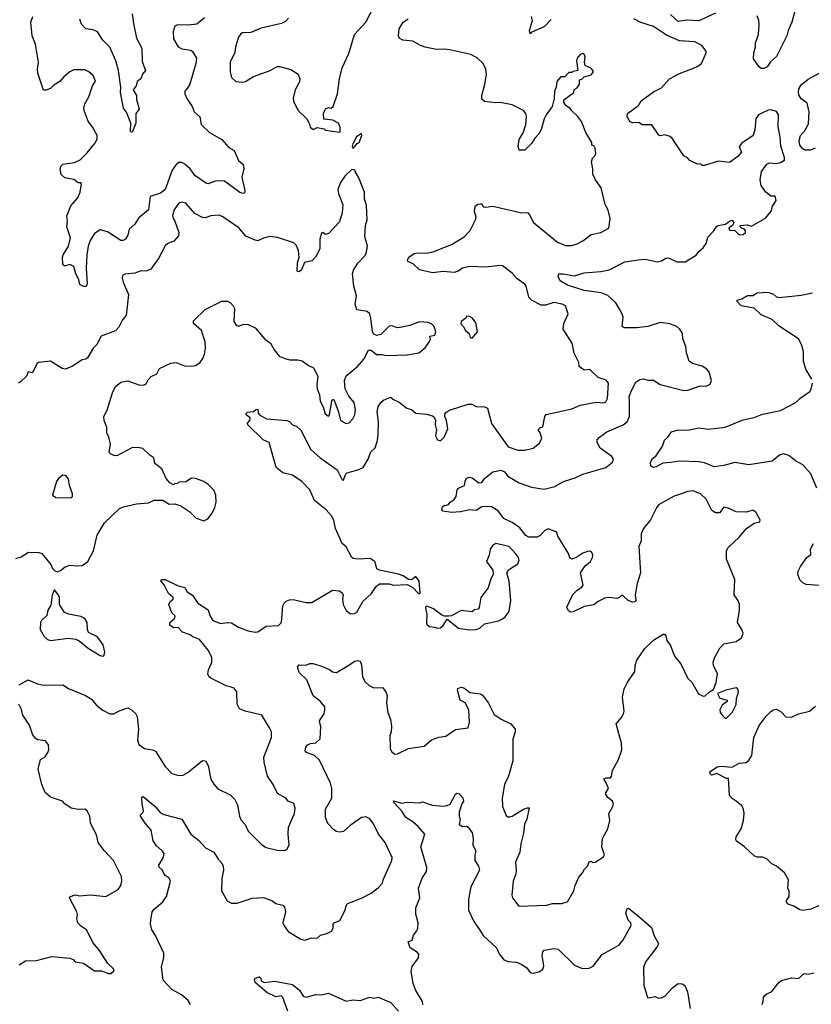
# Model space of a CAD drawing. Extents: x 2293878 to 2522763, y 823964 to 1006972.
# Tile 187 of 256: x 2365413 to 2371137, y 951906 to 959022. Entities that reach past the tile are written whole.
import ezdxf

# ---------------------------------------------------------------- set-up
doc = ezdxf.new("R2010")
doc.units = 0

msp = doc.modelspace()

# ---------------------------------------------------------------- linework, layer by layer
at = {"layer": '0CON20XD'}
for points in [[(2367725, 958210), (2367730, 958215), (2367730, 958245), (2367717.5, 958275), (2367676.4, 958296.4), (2367613.3, 958303.3), (2367610, 958345), (2367625, 958376.7), (2367645, 958387.5), (2367665, 958382.5), (2367680, 958395), (2367712, 958485), (2367726, 958595), (2367743.8, 958675), (2367792, 958778), (2367834.1, 958915.9), (2367915, 959003.8), (2367978, 959125)], [(2371031.2, 959128.8), (2370996.3, 959003.7), (2370969.4, 958945), (2370959.2, 958905), (2370885, 958756.7), (2370843, 958717), (2370818.7, 958681.3), (2370795, 958669.2), (2370775, 958670), (2370760.9, 958680.9), (2370718.8, 958738.8), (2370721.4, 958785), (2370733.9, 958823.9), (2370733.1, 958855), (2370755.8, 958915.8), (2370759.6, 958985), (2370757.1, 959015), (2370745, 959050)], [(2366227.5, 959065), (2366235.6, 958995), (2366257.9, 958887.9), (2366295.6, 958815), (2366299.1, 958719.1), (2366323.3, 958655), (2366302.3, 958627.7), (2366290, 958595), (2366263.3, 958575), (2366256, 958544), (2366234, 958516), (2366258.8, 958475), (2366256.7, 958445), (2366277.5, 958375), (2366254.2, 958345), (2366253.8, 958275), (2366228.8, 958215), (2366225, 958210), (2366215, 958212.5), (2366216.2, 958275), (2366185, 958354), (2366165, 958382), (2366141.8, 958495), (2366145.3, 958535), (2366126.7, 958655), (2366109, 958725), (2366065, 958822.9), (2366015.5, 958875), (2365975.8, 958935), (2365945, 958948.6), (2365892.5, 958955), (2365860.5, 958990.5), (2365848.6, 959025)], [(2370445, 959068.2), (2370325, 959014), (2370235, 959019.6), (2370175, 959010), (2370118.3, 959058.3)], [(2366750.5, 959035), (2366695, 958990.5), (2366635, 958981.3), (2366555, 958984.3), (2366536.2, 958975), (2366522.7, 958937.3), (2366524.4, 958884.4), (2366560, 958825), (2366585, 958811.4), (2366651.2, 958801.2), (2366662.5, 958792.5), (2366692, 958745), (2366687.1, 958705), (2366643, 958557), (2366625, 958523.8), (2366606.7, 958505), (2366608, 958485), (2366621.7, 958451.7), (2366660, 958395), (2366675.7, 958355), (2366715, 958320), (2366725, 958263.8), (2366785, 958206), (2366875, 958156.2), (2366925, 958097.5), (2366965, 958076.7), (2366994.2, 958005), (2367028, 957975), (2367034.3, 957945), (2367020, 957885), (2367042.3, 957787.7), (2367039.5, 957770.5), (2367026.2, 957766.2), (2367005, 957773.1), (2366895, 957854.2), (2366833, 957857), (2366775, 957835.8), (2366765, 957838.1), (2366680.8, 957895), (2366645, 957944.2), (2366606.6, 957976.6), (2366585, 957989.6), (2366565, 957990), (2366544.4, 957975.6), (2366516.6, 957935), (2366465, 957794.4), (2366431.7, 957768.3), (2366355.8, 957744.2), (2366345, 957648.8), (2366273.4, 957586.6), (2366245, 957544.3), (2366205, 957508.8), (2366194.4, 957465), (2366179.2, 957435), (2366162.5, 957425), (2366145, 957426.7), (2366048.9, 957488.9), (2365995, 957502.5), (2365953.7, 957476.3), (2365923.3, 957426.7), (2365907.3, 957385), (2365897.8, 957322.2), (2365894.3, 957225.7), (2365900.8, 957115), (2365895, 957092.5), (2365875, 957092.5), (2365847.5, 957107.5), (2365840, 957145), (2365818.9, 957185), (2365805, 957237.5), (2365775, 957253.3), (2365745, 957243.8), (2365735, 957243.8), (2365725, 957252.5), (2365721.9, 957305), (2365726.6, 957323.4), (2365766.9, 957385), (2365779.6, 957445), (2365754.4, 957525), (2365759.2, 957565), (2365754, 957605), (2365782.4, 957677.6), (2365834.2, 957735), (2365850, 957775), (2365860, 957835), (2365855, 957842.5), (2365835, 957843.3), (2365805, 957867.1), (2365739.5, 957879.5), (2365714.1, 957904.1), (2365706.7, 957945), (2365713.9, 957966.1), (2365725, 957977.5), (2365809.1, 957990.9), (2365850.7, 958009.3), (2365901.1, 958058.9), (2365954.3, 958125), (2365972.4, 958157.6), (2365973.5, 958185), (2365942.5, 958242.5), (2365908.9, 958288.9), (2365878.5, 958365), (2365876.3, 958383.7), (2365883.3, 958415), (2365912.9, 958465), (2365940, 958545), (2365961.7, 958578.3), (2365945, 958617.5), (2365912.5, 958645), (2365885, 958658.8), (2365805, 958660), (2365775, 958645.8), (2365731.7, 958608.3), (2365704.2, 958575), (2365660.9, 958549.1), (2365636.7, 958525), (2365605, 958512), (2365585, 958513.3), (2365544.2, 958635), (2365540.8, 958665), (2365550, 958715), (2365526.9, 958845), (2365504.3, 958905.7), (2365494.2, 959005), (2365508.6, 959045)], [(2367357.3, 959032.7), (2367335, 959010), (2367305.5, 958994.5), (2367158.8, 958961.2), (2367085, 958929.4), (2367025, 958927.1), (2367011.1, 958918.9), (2366995.7, 958895), (2366974, 958825), (2366970, 958785), (2366936, 958715), (2366934.3, 958644.3), (2366944, 958605), (2366975, 958576), (2367025, 958570), (2367046.7, 958575), (2367105, 958612), (2367225, 958654), (2367275, 958683.3), (2367295, 958683.8), (2367375, 958662), (2367427.1, 958627.1), (2367440, 958595), (2367437.3, 958572.7), (2367406.2, 958515), (2367391.2, 958455), (2367392.7, 958432.7), (2367425, 958367.5), (2367487.3, 958307.3), (2367506.2, 958275), (2367514, 958245), (2367535, 958227.5), (2367565, 958242.5), (2367615, 958232.5), (2367625, 958223.3), (2367725, 958210)], [(2368762.5, 957675), (2368768.3, 957668.3), (2368785, 957666.7), (2368835, 957674.2), (2369045, 957626.7), (2369085, 957627.5), (2369100.7, 957610.7), (2369129.2, 957555), (2369302, 957415), (2369360.7, 957390.7), (2369405, 957389.5), (2369445, 957402.9), (2369485, 957424.4), (2369545, 957470.6), (2369615.7, 957484.3), (2369672.5, 957515), (2369683.8, 957585), (2369668, 957645), (2369645.5, 957685.5), (2369617.7, 957807.7), (2369576.7, 957865), (2369557.5, 957905), (2369557.5, 957945), (2369547.5, 957995), (2369555, 958020), (2369575, 958040), (2369580, 958055), (2369575, 958090), (2369565, 958110), (2369550, 958115), (2369550, 958135), (2369506.4, 958206.4), (2369476.7, 958285), (2369447.5, 958325), (2369405, 958362.5), (2369395, 958377.5), (2369361.7, 958401.7), (2369347.5, 958425), (2369347.5, 958442.5), (2369420, 958495), (2369423, 958517), (2369445, 958530), (2369460, 958555), (2369461.7, 958588.3), (2369478.3, 958591.7), (2369495, 958610), (2369545, 958622.5), (2369562.5, 958645), (2369548.3, 958668.3), (2369501.7, 958691.7), (2369496.2, 958715), (2369501.7, 958751.7), (2369497, 958767), (2369485, 958777.5), (2369465, 958770), (2369443.3, 958745), (2369440, 958725), (2369450, 958655), (2369413, 958647), (2369405, 958640), (2369385, 958640), (2369355, 958610), (2369325, 958610), (2369297.5, 958575), (2369292, 958535), (2369280, 958505), (2369277.7, 958452.3), (2369264.3, 958395.7), (2369219.2, 958335), (2369205, 958306.2), (2369186.7, 958235), (2369169.5, 958200.5), (2369138.1, 958165), (2369115, 958126), (2369065, 958080), (2369025, 958080), (2369017.5, 958105), (2369024.3, 958155), (2369054.2, 958205), (2369072.5, 958265), (2369077.8, 958325), (2369073.1, 958345), (2369055, 958365.6), (2368975, 958405.6), (2368887.6, 958422.4), (2368855, 958420), (2368775, 958431.2), (2368755, 958447.5), (2368754.2, 958475), (2368777.5, 958555), (2368789.2, 958625), (2368783.1, 958665), (2368765, 958706.2), (2368723.8, 958745), (2368675, 958769.4), (2368524.6, 958804.6), (2368485, 958809.6), (2368425, 958806.9), (2368344.3, 958824.3), (2368312.5, 958835), (2368257, 958867), (2368182.5, 958875), (2368158.3, 958888.3), (2368151.2, 958905), (2368157.5, 958955), (2368185, 959004), (2368222.4, 959027.6)], [(2369255.6, 959024.4), (2369208.3, 958971.7), (2369111.7, 958928.3), (2369105, 958920), (2369100, 958945), (2369120.8, 959015), (2369114.2, 959045)], [(2369764.2, 956905), (2369724.4, 956975), (2369665, 957027.5), (2369617.5, 957047.5), (2369495, 957063.7), (2369374.3, 957104.3), (2369322.5, 957135), (2369307.5, 957165), (2369312.5, 957185), (2369344.4, 957185.6), (2369425, 957170), (2369495, 957192.2), (2369615, 957201.1), (2369675, 957213.5), (2369789.3, 957270.7), (2369885, 957287.3), (2369935, 957290), (2370025, 957271.5), (2370055, 957280), (2370085, 957298.9), (2370105, 957300), (2370165, 957271.1), (2370225, 957272.2), (2370305, 957320), (2370325, 957347.5), (2370355.9, 957374.1), (2370376, 957405), (2370389.3, 957450.7), (2370433.3, 957495), (2370452, 957528), (2370462.5, 957535), (2370517, 957543), (2370545, 957566.7), (2370565, 957572.5), (2370577, 957553), (2370566.4, 957533.6), (2370541.7, 957518.3), (2370545, 957500), (2370585, 957497.5), (2370615, 957466.7), (2370645, 957470), (2370662.5, 957485), (2370662.5, 957495), (2370655, 957507.5), (2370632.5, 957515), (2370622.5, 957525), (2370622.5, 957535), (2370675, 957540), (2370705, 957530), (2370805, 957586.7), (2370848.8, 957641.2), (2370855, 957670), (2370883.3, 957715), (2370875, 957746.2), (2370845, 957746.2), (2370805, 957778), (2370775, 957823.8), (2370767.8, 957865), (2370776.4, 957923.6), (2370815, 957977.5), (2370835, 957988.1), (2370885, 957983.5), (2370915, 957989.5), (2370943.4, 958006.6), (2370944.4, 958025), (2370916.8, 958106.8), (2370912.5, 958175), (2370897.8, 958247.8), (2370900.5, 958335), (2370885, 958357.5), (2370845, 958370.6), (2370825, 958368), (2370775, 958343.8), (2370755, 958333.3), (2370736.2, 958305), (2370730, 958225), (2370716, 958185), (2370635, 958130), (2370616.7, 958105), (2370632.5, 958065), (2370606.4, 958033.6), (2370545, 957988.8), (2370465, 958000), (2370365, 957967.5), (2370348.3, 957968.3), (2370335, 957980), (2370315, 957977.5), (2370260, 958005), (2370243, 958023), (2370215, 958037.5), (2370127.7, 958167.7), (2370109.5, 958179.5), (2370075, 958188.8), (2370045, 958183.3), (2370035, 958187.5), (2369985, 958262.5), (2369915, 958262.5), (2369889.3, 958279.3), (2369845, 958276.2), (2369825, 958283.8), (2369806, 958325), (2369808.8, 958345), (2369887.7, 958402.3), (2369907.5, 958435), (2369995, 958500.8), (2370055, 958528.8), (2370111.2, 958595), (2370185, 958634.2), (2370285, 958672), (2370316.7, 958685), (2370343.8, 958705), (2370378, 958782), (2370376.2, 958795), (2370346.2, 958835), (2370295, 958863.1), (2370185, 958869.4), (2370090.2, 958910.2), (2369995, 958972.5), (2369905, 959000.9), (2369855, 959029.1)], [(2371165, 958093.8), (2371131.4, 958078.6), (2371095, 958078.2), (2371075, 958087.5), (2371053.3, 958115), (2371050.3, 958149.7), (2371059.4, 958185), (2371095.6, 958225), (2371117.2, 958272.8), (2371120.9, 958355), (2371107.8, 958417.8), (2371065, 958450), (2371050.6, 958475), (2371044.4, 958495), (2371047.2, 958522.8), (2371065, 958550.8), (2371115, 958593.1), (2371225, 958651.9)], [(2367825, 958090), (2367853.6, 958126.4), (2367867.5, 958135), (2367886.7, 958185), (2367885, 958200), (2367847.5, 958175), (2367822.5, 958125), (2367817.5, 958105), (2367825, 958090)], [(2365385, 955127.5), (2365425, 955140), (2365475.9, 955174.1), (2365550.7, 955170.7), (2365573.6, 955163.6), (2365637.5, 955085), (2365650, 955055), (2365665, 955040), (2365685, 955032.5), (2365708.3, 955041.7), (2365741.7, 955068.3), (2365775, 955080), (2365826.4, 955073.6), (2365865, 955077.5), (2365905, 955106.7), (2365946.8, 955183.2), (2365974.5, 955295.5), (2366026.2, 955385), (2366135, 955489.2), (2366165, 955501.4), (2366258.1, 955521.9), (2366345, 955530), (2366385, 955548.8), (2366449.3, 955549.3), (2366495, 955520), (2366535, 955523.3), (2366578.3, 955508.3), (2366642.5, 955465), (2366689.3, 955419.3), (2366745, 955400), (2366772.5, 955415), (2366804.1, 955455.9), (2366825, 955497.5), (2366834, 955535), (2366831.2, 955585), (2366818.8, 955618.8), (2366775, 955663.3), (2366745, 955683.3), (2366685, 955706.7), (2366655, 955707.5), (2366615, 955682.5), (2366565, 955680), (2366555, 955670), (2366531.7, 955668.3), (2366525, 955660), (2366500, 955675), (2366472.5, 955705), (2366440, 955775), (2366390, 955815), (2366382.5, 955855), (2366353.3, 955875), (2366303.9, 955923.9), (2366265, 955931.2), (2366225, 955928), (2366115, 955870), (2366093, 955873), (2366070, 955885), (2366060, 955895), (2366070, 955955), (2366057.5, 956005), (2366042.5, 956035), (2366043.3, 956075), (2366023.8, 956125), (2366021.2, 956155), (2366045, 956200), (2366083.3, 956325), (2366105, 956370), (2366145, 956402.5), (2366195, 956412.5), (2366275, 956383.3), (2366305, 956380), (2366325, 956387.5), (2366341.7, 956418.3), (2366365, 956442.5), (2366405, 956463.3), (2366425, 956500), (2366505, 956538.8), (2366545, 956543.3), (2366605, 956521.2), (2366655, 956518), (2366685, 956522), (2366715, 956541.2), (2366736.8, 956573.2), (2366749.2, 956605), (2366756.8, 956646.8), (2366753.4, 956693.4), (2366727.5, 956775), (2366670, 956825), (2366670, 956845), (2366755, 956926.7), (2366875, 956988.8), (2366915, 956987.5), (2366936.4, 956976.4), (2366957.5, 956955), (2366966.4, 956933.6), (2366961.7, 956841.7), (2366977.5, 956815), (2366995, 956807.5), (2367035, 956821.2), (2367065, 956818.8), (2367115, 956793.8), (2367185, 956713.8), (2367226, 956685), (2367253.8, 956635), (2367290.3, 956590.3), (2367324.5, 956574.5), (2367365, 956564.4), (2367425, 956563.1), (2367455, 956555.6), (2367501.7, 956521.7), (2367536.7, 956505), (2367570, 956445), (2367561.4, 956385), (2367564.3, 956355), (2367581.7, 956311.7), (2367585.7, 956265), (2367608.6, 956225), (2367622.4, 956172.4), (2367645, 956155.8), (2367654.2, 956165), (2367671.4, 956265), (2367675, 956276.7), (2367685, 956276.7), (2367717.1, 956195), (2367733.8, 956125), (2367775, 956104), (2367795, 956108.8), (2367822.1, 956137.9), (2367835.8, 956165), (2367840.6, 956205), (2367831.4, 956255), (2367792, 956302), (2367765.8, 956355), (2367762.2, 956415), (2367773, 956447), (2367855, 956514.4), (2367900.7, 956569.3), (2367935, 956632.5), (2367955, 956633.3), (2367993.2, 956603.2), (2368035, 956602.5), (2368065.8, 956594.2), (2368215, 956599.2), (2368300, 956615), (2368345, 956651.2), (2368376.2, 956695), (2368383.3, 956715), (2368380, 956735), (2368415, 956742.5), (2368423.3, 956765), (2368410, 956805), (2368392.3, 956822.3), (2368367, 956833), (2368305, 956838.8), (2368235, 956811.2), (2368165, 956796.9), (2368145, 956795.7), (2368105, 956808.6), (2368085, 956806.9), (2368025, 956746.7), (2367995, 956740), (2367975, 956750), (2367964, 956765), (2367952.9, 956865), (2367944, 956895), (2367925, 956913.8), (2367850, 956925), (2367840, 956965), (2367848.9, 957025), (2367829.5, 957095), (2367820, 957185), (2367827.6, 957212.4), (2367857.7, 957262.3), (2367910, 957315), (2367918.3, 957331.7), (2367927.5, 957385), (2367910, 957455), (2367913.3, 957535), (2367926.7, 957575), (2367920.7, 957680.7), (2367906.7, 957725), (2367906.2, 957775), (2367865, 957880), (2367840, 957925), (2367840, 957935), (2367815, 957940), (2367765, 957890), (2367732.5, 957845), (2367712.5, 957795), (2367717.5, 957765), (2367750.8, 957685), (2367744.4, 957625), (2367725, 957560), (2367645, 957476), (2367625, 957470), (2367605, 957483.3), (2367595, 957480), (2367584.5, 957435), (2367584.1, 957365.9), (2367552.5, 957305), (2367525, 957280), (2367473.6, 957266.4), (2367450, 957215), (2367435, 957200), (2367420, 957205), (2367422.5, 957265), (2367433.3, 957305), (2367428.8, 957355), (2367412.3, 957392.3), (2367395, 957408.8), (2367276.8, 957446.8), (2367225, 957454.2), (2367175, 957442.5), (2367135, 957424), (2367115, 957428), (2367048.3, 957458.3), (2366997.4, 957517.4), (2366881.7, 957598.3), (2366855, 957608), (2366795, 957603.3), (2366755, 957590), (2366735, 957592.5), (2366680.7, 957620.7), (2366615, 957695.8), (2366585, 957702.9), (2366564, 957695), (2366528.1, 957645), (2366519.2, 957605), (2366522, 957585), (2366536, 957565), (2366563.3, 957485), (2366560.7, 957459.3), (2366528.3, 957421.7), (2366485, 957403.3), (2366465, 957386.7), (2366416.2, 957295), (2366362.3, 957217.7), (2366335, 957206.2), (2366285, 957203.3), (2366245, 957188.8), (2366177, 957183), (2366157.5, 957172.5), (2366153.8, 957155), (2366161.2, 957125), (2366200, 957035), (2366183.8, 956885), (2366157.7, 956852.3), (2366130.8, 956799.2), (2366105, 956772.5), (2366003.3, 956735), (2365970, 956675), (2365945, 956647.5), (2365903, 956577), (2365891.7, 956568.3), (2365865, 956562.5), (2365795, 956517.5), (2365745, 956496.2), (2365720.5, 956500.5), (2365635, 956553.3), (2365550, 956545), (2365536.4, 956533.6), (2365505, 956470), (2365475, 956477.5), (2365462.5, 956445), (2365420, 956405), (2365405, 956394)], [(2365410, 954215), (2365475, 954250), (2365541.2, 954221.2), (2365585, 954212.5), (2365725, 954215.6), (2365765, 954188.6), (2365887.9, 954137.9), (2365932.1, 954112.1), (2365965, 954070.8), (2366010, 954035), (2366064.5, 954004.5), (2366095, 954004.3), (2366133.2, 954026.8), (2366195, 954048.9), (2366222, 954035), (2366252, 954005), (2366262, 953985), (2366271.9, 953895), (2366265.6, 953815), (2366274.6, 953784.6), (2366315, 953755.5), (2366374.5, 953744.5), (2366394.5, 953734.5), (2366465, 953623.8), (2366513.3, 953575), (2366565, 953559.2), (2366595, 953562.5), (2366628.9, 953581.1), (2366735, 953666.7), (2366756.1, 953666.1), (2366775, 953632.5), (2366795, 953533.3), (2366816.2, 953496.2), (2366845, 953462.9), (2366935, 953419.2), (2366970, 953385), (2366987.2, 953347.2), (2367002, 953265), (2367015.8, 953235.8), (2367043.3, 953205), (2367065, 953157.5), (2367161.7, 953061.7), (2367195, 953040), (2367275, 953018.8), (2367325, 953016.7), (2367345.9, 953024.1), (2367362, 953055), (2367354.1, 953135.9), (2367356, 953185), (2367401.4, 953285), (2367405.8, 953325), (2367395, 953356.2), (2367355, 953373.3), (2367337.5, 953395), (2367278.3, 953428.3), (2367245.5, 953495.5), (2367204.2, 953555), (2367180.8, 953655), (2367178.8, 953691.2), (2367234.4, 953835), (2367234.4, 953875), (2367220.6, 953905), (2367165, 953995.8), (2367044.4, 954024.4), (2367002.4, 954042.4), (2366985.6, 954075.6), (2366984.3, 954165), (2366965, 954190), (2366935, 954200.6), (2366905, 954208.1), (2366795, 954262.5), (2366781.4, 954275), (2366774.4, 954295), (2366777.6, 954322.4), (2366802.5, 954375), (2366802.9, 954415), (2366775, 954466), (2366712.7, 954542.7), (2366665, 954562), (2366645, 954577.1), (2366590.8, 954595), (2366559.4, 954629.4), (2366525, 954627.5), (2366498.8, 954645), (2366500, 954665), (2366533.3, 954695), (2366536.7, 954705), (2366536.1, 954716.1), (2366513.8, 954735), (2366491.2, 954795), (2366502.2, 954817.8), (2366523.3, 954835), (2366523.3, 954845), (2366489.2, 954875), (2366458.6, 954938.6), (2366434.1, 954965.9), (2366437.5, 954975), (2366465, 954976.7), (2366559.7, 954929.7), (2366608.3, 954918.3), (2366625, 954887.5), (2366663, 954863), (2366702.5, 954805), (2366775, 954757.5), (2366788.1, 954715), (2366810.6, 954680.6), (2366865, 954658.8), (2366915.8, 954664.2), (2366945, 954664), (2366995, 954632), (2367064.2, 954604.2), (2367115, 954596), (2367135, 954598), (2367195, 954637.8), (2367285, 954642.5), (2367307.1, 954665), (2367315.6, 954785), (2367325.6, 954805), (2367341.2, 954818.8), (2367365, 954828.9), (2367391.3, 954831.3), (2367485, 954809.2), (2367525, 954810.8), (2367675, 954900), (2367724.4, 954894.4), (2367743, 954883), (2367752, 954865), (2367746.2, 954835), (2367752, 954795), (2367775, 954752), (2367805, 954727.1), (2367835, 954730), (2367850.9, 954739.1), (2367894, 954816), (2367957.1, 954875), (2367991.2, 954925), (2368015, 954943.8), (2368085, 954943.8), (2368115.9, 954934.1), (2368215, 954938.8), (2368255, 954917.5), (2368295, 954877.5), (2368305, 954872.5), (2368309.3, 954880.7), (2368301.2, 954965), (2368277, 954997), (2368246.2, 954973.8), (2368225, 954976), (2368185, 955002.9), (2368153.3, 955015), (2368015, 955044.3), (2367995, 955054), (2367983.6, 955103.6), (2367947.5, 955127.5), (2367855, 955124), (2367825, 955128.8), (2367815, 955136.2), (2367775, 955212.5), (2367744.2, 955235), (2367696.7, 955345), (2367685.8, 955405.8), (2367667.3, 955437.3), (2367629.7, 955479.7), (2367545, 955546.7), (2367510, 955625), (2367454, 955685), (2367385, 955730), (2367315, 955747.5), (2367266.7, 955785), (2367216.2, 955965), (2367173.3, 955985), (2367063.3, 956095), (2367060, 956105), (2367077.5, 956125), (2367080, 956145), (2367050, 956165), (2367050, 956175), (2367060, 956185), (2367105, 956190), (2367120, 956205), (2367135, 956207.5), (2367138.3, 956178.3), (2367147, 956167), (2367198.3, 956138.3), (2367345, 956125.7), (2367365, 956118), (2367386.7, 956095), (2367415, 956083.8), (2367445, 956056.2), (2367518.1, 955915), (2367586.2, 955855), (2367709.5, 955769.5), (2367745, 955696.7), (2367755, 955693.3), (2367769.4, 955735), (2367782, 955748), (2367865, 955770), (2367896, 955785), (2367932, 955845), (2367951.7, 955898.3), (2367983.3, 955926.7), (2368000.2, 955979.8), (2368005.4, 956025), (2368006.6, 956115), (2367998.9, 956191.1), (2368005.5, 956224.5), (2368025, 956256.2), (2368045, 956272), (2368095, 956293.3), (2368115.9, 956275.9), (2368157.3, 956257.3), (2368213.3, 956215), (2368245.5, 956205.5), (2368278.3, 956178.3), (2368355, 956170), (2368397.7, 956157.7), (2368410, 956150), (2368420, 956125), (2368418, 956095), (2368426, 956055), (2368419.2, 956015), (2368435, 955986.2), (2368455, 955978.8), (2368482, 956005), (2368508.8, 956065), (2368500, 956125), (2368487.5, 956155), (2368488.3, 956171.7), (2368497.5, 956185), (2368527.7, 956202.3), (2368655, 956242.9), (2368682.7, 956242.7), (2368715, 956226), (2368775, 956224), (2368795, 956213.8), (2368824.3, 956104.3), (2368946.2, 955935), (2369015, 955910.6), (2369065, 955911.4), (2369125, 955925.7), (2369171.7, 955961.7), (2369188.3, 955998.3), (2369175, 956040), (2369162.5, 956055), (2369180, 956075), (2369195, 956080), (2369210, 956155), (2369220.7, 956169.3), (2369405, 956210.6), (2369465, 956235.8), (2369582.7, 956257.3), (2369635, 956253.3), (2369650.7, 956259.3), (2369663.8, 956285), (2369670, 956395), (2369655, 956417.5), (2369595, 956436.7), (2369535, 956493.3), (2369495, 956490), (2369457.5, 956515), (2369456.7, 956545), (2369422.5, 956612.5), (2369409.2, 956685), (2369343.3, 956785), (2369348, 956825), (2369380, 956895), (2369358.8, 956955), (2369335, 956965.8), (2369275, 956976.9), (2369215, 956958.8), (2369185, 956958), (2369115, 956994), (2369095, 957016.7), (2369075.6, 957095), (2369065, 957110), (2369009.7, 957149.7), (2368975, 957190), (2368905, 957242.2), (2368884.6, 957245.4), (2368785, 957232.4), (2368665, 957238.8), (2368615, 957226.9), (2368583.3, 957205), (2368555, 957194.4), (2368475, 957202.5), (2368397.7, 957192.3), (2368305, 957213.3), (2368258.3, 957258.3), (2368220, 957275), (2368216.2, 957285), (2368226, 957305), (2368265, 957333.1), (2368285, 957337.5), (2368355, 957334.5), (2368402.5, 957345), (2368539.5, 957400.5), (2368626.9, 957453.1), (2368671.7, 957498.3), (2368708.8, 957575), (2368713.8, 957595), (2368702, 957635), (2368707.5, 957675), (2368725, 957687.5), (2368745, 957690), (2368755, 957690), (2368762.5, 957675)], [(2371082, 956555), (2371081.2, 956625), (2371066, 956675), (2371045, 956716), (2370905, 956807.1), (2370855, 956855.5), (2370775, 956888.5), (2370725, 956936), (2370630, 956955), (2370600, 956985), (2370600, 956995), (2370635, 957003.3), (2370675, 957027.5), (2370715, 957027.5), (2370745, 957048.8), (2370822.3, 957052.3), (2370865, 957037.5), (2370885, 957020), (2370905, 957014.2), (2371065, 957030.8), (2371145, 957048.6)], [(2366648.2, 951905), (2366632.4, 951932.4), (2366583.8, 951973.8), (2366513, 952013), (2366449.7, 952079.7), (2366437.5, 952175), (2366455.5, 952245), (2366455.4, 952275.4), (2366395, 952403.3), (2366368.8, 952445), (2366360, 952485), (2366360.8, 952515), (2366370, 952575), (2366385.6, 952594.4), (2366446.6, 952643.4), (2366475.5, 952684.5), (2366503.8, 952795), (2366495, 952817.5), (2366465, 952837.5), (2366452.5, 952855), (2366446.4, 952876.4), (2366418.3, 952898.3), (2366418.3, 952911.7), (2366450, 952965), (2366456.7, 952995), (2366444, 953015), (2366402.3, 953052.3), (2366377.9, 953087.9), (2366363.1, 953165), (2366319.4, 953215), (2366287.5, 953265), (2366286.2, 953275), (2366306.7, 953295), (2366308.8, 953305), (2366298, 953355), (2366297.5, 953402.5), (2366305, 953407.5), (2366393.8, 953335), (2366430.3, 953290.3), (2366455, 953278), (2366585, 953243.3), (2366650, 953135), (2366705, 953092.5), (2366757.2, 953037.2), (2366818, 953005), (2366848.6, 952955), (2366875.6, 952925), (2366884.3, 952905), (2366886.9, 952875), (2366875.4, 952814.6), (2366871.5, 952725), (2366913.1, 952653.1), (2366945, 952637.1), (2366985, 952635.8), (2367095, 952672.5), (2367175, 952678.6), (2367236.8, 952656.8), (2367265, 952634), (2367315, 952623.3), (2367327.7, 952607.7), (2367336, 952575), (2367316, 952495), (2367325, 952472.5), (2367355, 952431.2), (2367445, 952376.7), (2367475, 952370), (2367525, 952386.7), (2367565, 952383.3), (2367587.5, 952405), (2367635, 952417.5), (2367668.8, 952435), (2367678.8, 952455), (2367680, 952485), (2367687.5, 952495), (2367728, 952512), (2367765, 952582.5), (2367775.8, 952624.2), (2367786.2, 952635), (2367885, 952672.9), (2367955, 952708.8), (2368005, 952746.7), (2368037.7, 952782.3), (2368040.8, 952805), (2368104.4, 952945), (2368107.4, 952967.4), (2368055.4, 953075), (2368006.7, 953135), (2367968.2, 953215), (2367945, 953245.7), (2367915, 953261.9), (2367885, 953256.7), (2367802.2, 953197.8), (2367755, 953154.2), (2367725, 953150), (2367705, 953154), (2367685.6, 953165.6), (2367641.7, 953211.7), (2367625.6, 953255), (2367625.5, 953315), (2367670.4, 953395), (2367670.7, 953465), (2367661.4, 953505), (2367581.1, 953671.1), (2367543.9, 953703.9), (2367486.7, 953725), (2367478.3, 953738.3), (2367482.9, 953765), (2367495, 953781.2), (2367515, 953791.2), (2367553.9, 953796.1), (2367586.7, 953825), (2367591.2, 953911.2), (2367580, 953955), (2367614.2, 954005), (2367620.8, 954035), (2367618.6, 954055), (2367585, 954095.8), (2367536.4, 954136.4), (2367490, 954250), (2367435, 954303.8), (2367422.5, 954345), (2367435, 954360), (2367483, 954357), (2367511.4, 954368.6), (2367535, 954368.1), (2367595, 954350), (2367652.5, 954325), (2367675, 954308.8), (2367705, 954304), (2367781.2, 954348.8), (2367837.5, 954385), (2367855, 954390), (2367875, 954386.2), (2367885, 954360), (2367891.4, 954275), (2367909.7, 954239.7), (2367940.9, 954210.9), (2367975, 954192), (2368036.7, 954195), (2368060, 954165), (2368070.6, 954135), (2368066, 954085), (2368074, 954015), (2368093.8, 953965), (2368102, 953915), (2368098.8, 953875), (2368088.8, 953845), (2368091.2, 953755), (2368102.7, 953732.7), (2368125, 953713.3), (2368143.9, 953716.1), (2368225.8, 953754.2), (2368337.7, 953772.3), (2368392.1, 953817.9), (2368445, 953835.8), (2368495.5, 953844.5), (2368565, 953892.5), (2368655, 953903.8), (2368665.7, 953945), (2368661.4, 954035), (2368635, 954083.8), (2368598.8, 954105), (2368578.8, 954175), (2368582.3, 954187.7), (2368605, 954198), (2368625, 954194), (2368645, 954178.8), (2368668.3, 954158.3), (2368745, 954148.8), (2368760.5, 954140.5), (2368803.3, 954083.3), (2368845, 954001.2), (2368895, 953966), (2368965, 953932), (2368995.7, 953895), (2368996.9, 953875), (2368978.2, 953821.8), (2368979.1, 953665), (2368948.1, 953555), (2368918.9, 953495), (2368903.1, 953395), (2368903.3, 953335), (2368930.5, 953270.5), (2368947.7, 953257.7), (2368975, 953265.8), (2369055, 953315.8), (2369085, 953326.7), (2369097.5, 953325), (2369080.8, 953245), (2369062.3, 953207.7), (2369056.3, 953143.7), (2369036.7, 953065), (2369030, 953005), (2368997.3, 952932.7), (2369002.9, 952872.9), (2369001.2, 952848.8), (2368981.1, 952795), (2368970.8, 952695), (2368976, 952675), (2369022.5, 952615), (2369223.3, 952623.3), (2369265, 952633.3), (2369330, 952635), (2369373.3, 952646.7), (2369420, 952725), (2369430, 952765), (2369456.7, 952825), (2369482.5, 952855), (2369497, 952883), (2369520, 952905), (2369530, 952935), (2369545, 952940), (2369555, 952930), (2369575, 952932.5), (2369635, 952972.5), (2369642.5, 952985), (2369622.5, 953045), (2369627.5, 953105), (2369666.7, 953175), (2369680, 953235), (2369672.5, 953285), (2369702.5, 953335), (2369706.7, 953355), (2369700, 953375), (2369665, 953400), (2369652.5, 953425), (2369652.5, 953435), (2369670, 953465), (2369655, 953507.5), (2369637.5, 953535), (2369655, 953543.3), (2369685, 953543.3), (2369692.5, 953555), (2369698.8, 953595), (2369743.9, 953676.1), (2369766.7, 953745), (2369763.6, 953793.6), (2369726.4, 953933.6), (2369765, 953977.5), (2369780, 954005), (2369783.3, 954025), (2369772.5, 954125), (2369784, 954185), (2369805, 954230), (2369860, 954310), (2369864, 954355), (2369875, 954392.5), (2369933.6, 954476.4), (2369995, 954537.5), (2370065, 954580), (2370075, 954580), (2370085, 954570), (2370092.5, 954535), (2370118.3, 954498.3), (2370143.3, 954435), (2370155, 954412.5), (2370195, 954367.5), (2370245, 954260), (2370273, 954233), (2370320.7, 954150.7), (2370355, 954132.5), (2370370, 954135), (2370400, 954165), (2370430, 954180), (2370448.8, 954231.2), (2370458.8, 954295), (2370430, 954355), (2370428.3, 954378.3), (2370439.2, 954415), (2370475, 954478.8), (2370505, 954510.8), (2370593.3, 954526.7), (2370632.9, 954555), (2370644.4, 954585), (2370634.4, 954615), (2370604.3, 954665), (2370617.5, 954755), (2370617.2, 954797.2), (2370607, 954827), (2370578.6, 954865), (2370585.4, 954975), (2370522.9, 955122.9), (2370523.8, 955185), (2370535, 955207.1), (2370615, 955282.5), (2370668, 955345), (2370725, 955383.8), (2370765, 955392.5), (2370767, 955407), (2370735, 955462.5), (2370715, 955477.5), (2370667.7, 955462.3), (2370595, 955464), (2370535, 955492.5), (2370505, 955498.8), (2370472.3, 955457.7), (2370445, 955456.9), (2370418.9, 955475), (2370376.1, 955556.1), (2370335, 955595.7), (2370284.2, 955615.8), (2370245, 955612.5), (2370210.9, 955599.1), (2370145, 955578.8), (2370033.3, 955515), (2370016.7, 955495), (2369975, 955406.7), (2369924.5, 955345.5), (2369908, 955305), (2369905.8, 955255), (2369890.8, 955215), (2369903.3, 955025), (2369877, 954947), (2369863.3, 954865), (2369867.5, 954825), (2369860, 954815), (2369845, 954813.3), (2369814.1, 954824.1), (2369775, 954860), (2369765, 954860), (2369750, 954845), (2369730.7, 954839.3), (2369675, 954846), (2369645, 954842), (2369595, 954816), (2369565, 954792.5), (2369495, 954780), (2369415, 954741.2), (2369395, 954740), (2369380.5, 954750.5), (2369370, 954775), (2369413.6, 954866.4), (2369445, 954898.8), (2369478.3, 954921.7), (2369486.7, 954935), (2369468.8, 955025), (2369501.2, 955075), (2369540, 955105), (2369554.2, 955135.8), (2369557.5, 955155), (2369550.5, 955170.5), (2369539.5, 955179.5), (2369525, 955181.2), (2369485, 955167.5), (2369442.7, 955137.3), (2369405, 955122.5), (2369391.7, 955131.7), (2369382, 955165), (2369305, 955290), (2369296, 955315), (2369285, 955323.8), (2369235, 955341.2), (2369209.5, 955330.5), (2369176.6, 955293.4), (2369155, 955280.8), (2369095, 955282.5), (2369073.1, 955295), (2369028.8, 955348.8), (2368975, 955387.1), (2368915, 955417.5), (2368872.6, 955472.6), (2368825, 955500), (2368795, 955504.4), (2368755, 955500.8), (2368713.9, 955473.9), (2368665, 955478.6), (2368600, 955465), (2368535, 955460), (2368475, 955468.8), (2368466.7, 955475), (2368469.3, 955500.7), (2368485, 955512.5), (2368495, 955510), (2368515, 955517.5), (2368526.1, 955533.9), (2368555.9, 955554.1), (2368568.8, 955575), (2368576.7, 955625), (2368585, 955636.7), (2368630, 955655), (2368633.9, 955686.1), (2368645, 955707.5), (2368665, 955716.7), (2368685, 955711.2), (2368733.8, 955673.8), (2368755, 955677.5), (2368774.3, 955705.7), (2368835, 955753.3), (2368892.9, 955767.1), (2368918, 955755), (2368941.8, 955721.8), (2369025, 955675.7), (2369115, 955644.4), (2369205, 955629.1), (2369282.1, 955647.9), (2369345, 955683.6), (2369429.1, 955710.9), (2369485, 955737.8), (2369652, 955785), (2369699.2, 955825), (2369707.4, 955847.4), (2369694, 955865), (2369610.8, 955925), (2369590, 955965), (2369589.2, 955985), (2369605.8, 956005), (2369657.6, 956042.4), (2369778, 956095), (2369804.6, 956115.4), (2369821.5, 956155), (2369823.5, 956263.5), (2369820, 956295), (2369834, 956336), (2369867.7, 956402.3), (2369897.7, 956422.3), (2369925, 956426), (2369955, 956416), (2369995, 956415.7), (2370045, 956385.6), (2370215, 956341.2), (2370245, 956344.2), (2370334.4, 956375.6), (2370375, 956374.4), (2370390.5, 956379.5), (2370405, 956387.5), (2370416.2, 956415), (2370398.1, 956475), (2370380.8, 956495), (2370348, 956518), (2370277, 956537), (2370255, 956553.3), (2370235.6, 956615), (2370229.4, 956659.4), (2370208.5, 956715), (2370205.7, 956755), (2370186, 956785), (2370164, 956805), (2370115, 956824.4), (2370045, 956833.1), (2369956.3, 956803.7), (2369875.5, 956794.5), (2369785, 956794), (2369770, 956805), (2369776.2, 956875), (2369764.2, 956905)], [(2368685, 956720), (2368723.3, 956765), (2368712, 956832), (2368687.5, 956865), (2368665, 956877.5), (2368645, 956880), (2368640, 956865), (2368605, 956840), (2368603.6, 956823.6), (2368623, 956803), (2368637.5, 956775), (2368663, 956753), (2368670, 956725), (2368685, 956720)], [(2371141.2, 956425), (2371097, 956497), (2371082, 956555)], [(2371176.8, 955636.8), (2371135, 955740), (2371076.2, 955805), (2371023, 955833), (2370975, 955872), (2370935, 955884.2), (2370906.7, 955875), (2370855, 955832), (2370685, 955804.5), (2370585, 955820.6), (2370505, 955800.5), (2370435, 955791.4), (2370365, 955818.9), (2370325.5, 955825.5), (2370185, 955830.5), (2370122.2, 955822.2), (2370064.4, 955815.6), (2370015, 955789.2), (2369996.1, 955786.1), (2369977.5, 955795), (2369973.3, 955825), (2369988.3, 955851.7), (2370012, 955868), (2370037.6, 955902.4), (2370060.3, 955939.7), (2370076.2, 955983.8), (2370100, 956005), (2370126.4, 956043.6), (2370175, 956058.6), (2370245, 956055.6), (2370325, 956072.9), (2370395, 956062.5), (2370515, 956077.1), (2370645, 956131.1), (2370725, 956148), (2370785, 956170.7), (2370915, 956196.7), (2371025, 956254.4), (2371055, 956284.4), (2371126.2, 956335), (2371137.3, 956352.7), (2371146, 956395)], [(2365785, 955566.7), (2365793.9, 955576.1), (2365795.8, 955595), (2365774.4, 955655), (2365765, 955702.5), (2365747.9, 955727.9), (2365725, 955731.2), (2365693.3, 955705), (2365680, 955685), (2365650, 955585), (2365675, 955567.5), (2365785, 955566.7)], [(2368665, 954612.5), (2368715, 954614.3), (2368740, 954625), (2368775, 954656.7), (2368875, 954676.2), (2368905, 954691.2), (2368924.2, 954705.8), (2368952, 954745), (2368965.7, 954824.3), (2368953.1, 954965), (2368936, 955025), (2368946.7, 955045), (2369015, 955088.8), (2369025.8, 955115), (2369020, 955135), (2368998.9, 955165), (2368953.7, 955213.7), (2368855, 955236.4), (2368834.3, 955225), (2368815, 955196.2), (2368807.2, 955152.8), (2368788, 955105), (2368833.6, 955043.6), (2368836.2, 955015), (2368816.8, 954973.2), (2368801.2, 954915), (2368748.8, 954845), (2368736.4, 954773.6), (2368729.3, 954760.7), (2368703, 954757), (2368685, 954742.5), (2368605, 954752.5), (2368535, 954712.5), (2368515, 954710), (2368485, 954710), (2368465, 954717.5), (2368405, 954763.3), (2368365, 954780), (2368355, 954782.5), (2368347.5, 954775), (2368350, 954755), (2368356.2, 954725), (2368355, 954660), (2368358.8, 954648.8), (2368376.1, 954636.1), (2368415, 954632.5), (2368435, 954623.3), (2368455, 954626.7), (2368475, 954642.5), (2368505, 954690), (2368585, 954623.8), (2368665, 954612.5)], [(2371225, 954931.4), (2371099.5, 954939.5), (2371075, 954952), (2371055, 954974), (2371040.8, 955015), (2371043, 955037), (2371059.1, 955070.9), (2371103.8, 955135), (2371115, 955142), (2371133.6, 955156.4), (2371131.2, 955195), (2371154.2, 955235)], [(2366015, 954422.5), (2366025, 954430), (2366028, 954452), (2366017.5, 954505), (2365975, 954562.5), (2365911.9, 954591.9), (2365902.5, 954615), (2365900, 954665), (2365885, 954693.3), (2365855, 954708), (2365765.8, 954725.8), (2365737, 954737), (2365700, 954795), (2365700, 954845), (2365693.6, 954863.6), (2365668.3, 954898.3), (2365661.7, 954898.3), (2365647, 954863), (2365639.3, 954790.7), (2365616.1, 954753.9), (2365608.8, 954715), (2365569.8, 954680.2), (2365562.7, 954665), (2365561.4, 954615), (2365590, 954565), (2365613.4, 954543.4), (2365635, 954534.3), (2365765, 954551.2), (2365820, 954545), (2365843, 954533), (2365908.8, 954478.8), (2365995, 954427.5), (2366015, 954422.5)], [(2370515, 953973.3), (2370525, 953973.8), (2370565, 954013.8), (2370595, 954072.5), (2370596.2, 954115), (2370611.2, 954165), (2370606.1, 954186.1), (2370595, 954192.5), (2370520, 954175), (2370458.3, 954151.7), (2370475, 954117.5), (2370530, 954105), (2370530, 954095), (2370491.7, 954068.3), (2370476.7, 954035), (2370478.8, 954015), (2370495, 953993.3), (2370515, 953973.3)], [(2365408.3, 952191.7), (2365455, 952218.8), (2365535, 952222), (2365645, 952252), (2365775, 952240), (2365798.8, 952228.8), (2365815, 952212.5), (2365875, 952202.5), (2365955, 952147.5), (2366005, 952147.5), (2366055, 952127.5), (2366071.7, 952128.3), (2366092.5, 952145), (2366096.7, 952155), (2366090, 952165), (2366050.7, 952200.7), (2365991.2, 952295), (2365945, 952350), (2365896.7, 952445), (2365853.2, 952473.2), (2365834, 952495), (2365826.7, 952523.3), (2365831.2, 952555), (2365826.2, 952575), (2365773.8, 952676.2), (2365780, 952685), (2365815, 952696.2), (2365845, 952690), (2365925, 952696.2), (2366035, 952686), (2366125, 952736), (2366145, 952763.3), (2366152.2, 952795), (2366148.5, 952828.5), (2366091.8, 952945), (2366025, 953016.9), (2365981.4, 953075), (2365969.5, 953129.5), (2365925.9, 953215.9), (2365921.4, 953265), (2365900.8, 953305), (2365886.8, 953316.8), (2365835, 953314.2), (2365785, 953324.2), (2365740, 953355), (2365722.5, 953375), (2365635, 953403.8), (2365597.7, 953437.7), (2365574.2, 953494.2), (2365546, 953605), (2365564, 953675), (2365596.7, 953695), (2365616.2, 953725), (2365623.3, 953745), (2365621.7, 953781.7), (2365598.8, 953808.8), (2365545, 953816.2), (2365525, 953828.8), (2365507, 953857), (2365483.5, 953923.5), (2365435, 953996), (2365425.5, 954035.5), (2365406.1, 954076.1)], [(2371235, 952636.2), (2371135, 952593.3), (2371075, 952583.3), (2371055, 952587.5), (2371010, 952615), (2370969.3, 952629.3), (2370957.5, 952645), (2370957.5, 952655), (2370977.5, 952685), (2370977, 952723), (2370967.5, 952745), (2370972.5, 952805), (2370942.5, 952855), (2370885, 952903.3), (2370851.2, 952921.2), (2370815, 952957.5), (2370785, 952970), (2370745, 952969.4), (2370725, 952979.4), (2370655, 953044), (2370595.6, 953085), (2370591.1, 953095), (2370594.4, 953115), (2370629.2, 953175), (2370647.5, 953235), (2370650.8, 953285), (2370646.8, 953316.8), (2370635, 953340), (2370594.2, 953374.2), (2370564.2, 953394.2), (2370546.7, 953415), (2370538.3, 953538.3), (2370525, 953537.5), (2370455, 953574), (2370415, 953562), (2370405, 953572.5), (2370403.3, 953585), (2370457.7, 953622.3), (2370485, 953627.5), (2370565, 953618.8), (2370615, 953647.5), (2370665, 953653.8), (2370683.3, 953665), (2370708, 953705), (2370722.2, 953835), (2370759.1, 953920.9), (2370810.9, 953989.1), (2370845, 954021.4), (2370865, 954034.2), (2370885, 954038), (2370918.8, 954018.8), (2370954.1, 953984.1), (2370995, 953981.2), (2371045, 954004), (2371125, 954023.3), (2371168.3, 954061.7)], [(2368328.3, 951901.7), (2368326.2, 951925), (2368277.1, 952005), (2368258, 952055), (2368243.9, 952146.1), (2368250.3, 952179.7), (2368297.7, 952242.3), (2368298.8, 952265), (2368290.5, 952280.5), (2368236.7, 952315), (2368223.3, 952356.7), (2368250, 952370), (2368260, 952405), (2368284.4, 952435.6), (2368293, 952457), (2368294.4, 952495), (2368276.8, 952556.8), (2368276.8, 952603.2), (2368305.8, 952675), (2368297.5, 952745), (2368323.2, 952816.8), (2368354, 952865), (2368356, 952895), (2368314.2, 953045), (2368342, 953135), (2368295, 953192), (2368255.5, 953225.5), (2368205.8, 953255.8), (2368179.1, 953299.1), (2368117.5, 953365), (2368115, 953377.5), (2368175, 953358.8), (2368215, 953366.2), (2368303, 953363), (2368325, 953370), (2368395.7, 953345.7), (2368475, 953338.8), (2368505, 953342.5), (2368526.6, 953353.4), (2368563.8, 953425), (2368575, 953432.5), (2368589.3, 953429.3), (2368618.3, 953398.3), (2368622, 953375), (2368610, 953355), (2368592, 953295), (2368591.2, 953265), (2368597.5, 953245), (2368590, 953205), (2368615, 953190), (2368645, 953192.5), (2368656.7, 953186.7), (2368684, 953145), (2368693.3, 953105), (2368690, 953055), (2368712.5, 953015), (2368703.8, 952985), (2368704, 952945), (2368730, 952905), (2368738.8, 952875), (2368676.4, 952753.6), (2368657.8, 952665), (2368659.4, 952585), (2368695, 952510), (2368745, 952433.8), (2368765, 952404), (2368861.2, 952315), (2368881.3, 952271.3), (2368915, 952226.7), (2368945, 952216.2), (2369005, 952209.2), (2369040, 952195), (2369080.3, 952170.3), (2369096.2, 952145), (2369112.7, 952132.7), (2369125, 952130), (2369175, 952143.8), (2369195, 952160), (2369202.5, 952185), (2369191.7, 952258.3), (2369196, 952284), (2369205, 952297.5), (2369275, 952308), (2369307.5, 952305), (2369425, 952187.5), (2369475, 952166), (2369525, 952164), (2369559.5, 952180.5), (2369626.2, 952265), (2369745, 952334), (2369775, 952366.7), (2369833.8, 952475), (2369831.2, 952495), (2369814.2, 952515), (2369797.1, 952565), (2369805, 952598), (2369815, 952600), (2369889.5, 952539.5), (2369981.4, 952461.4), (2370000.9, 952400.9), (2370031.2, 952345), (2370024, 952325), (2369941.4, 952215), (2369924.3, 952175), (2369925.5, 952045), (2369954, 951955), (2369965, 951952), (2370005, 951963.3), (2370035, 951951.1), (2370055, 951951.5), (2370078.6, 951965), (2370135, 952027.8), (2370174.6, 952055.4), (2370203.4, 952053.4), (2370221.7, 952041.7), (2370241.8, 951995), (2370261.2, 951875)], [(2367352.9, 951855), (2367316.1, 951956.1), (2367305, 951966.2), (2367265, 951960.8), (2367200.3, 951990.3), (2367115, 952062.5), (2367110, 952085), (2367117.5, 952095), (2367145, 952103.3), (2367156.7, 952095), (2367160, 952075), (2367184.1, 952064.1), (2367255, 952072), (2367385, 952050), (2367436.9, 952006.9), (2367463.3, 951965), (2367485, 951957.5), (2367555, 951976.7), (2367595, 951973.3), (2367645.8, 951985.8), (2367775, 951929.2), (2367825, 951938.8), (2367875, 951933.8), (2367945, 951956.2), (2367975, 951951.2), (2368005, 951956.9), (2368035, 951945.7), (2368097.9, 951917.9), (2368153.3, 951855)], [(2370781.2, 951905), (2370790, 951925), (2370791.2, 951955), (2370800.5, 951969.5), (2370815, 951982.5), (2370850, 951995), (2370904.1, 952065.9), (2370921.7, 952078.3), (2370995, 952096.7), (2371045, 952092.5), (2371085, 952127.5), (2371115, 952122.5), (2371156.4, 952133.6)]]:
    msp.add_lwpolyline(points, dxfattribs=at)

doc.saveas('drawing.dxf')
